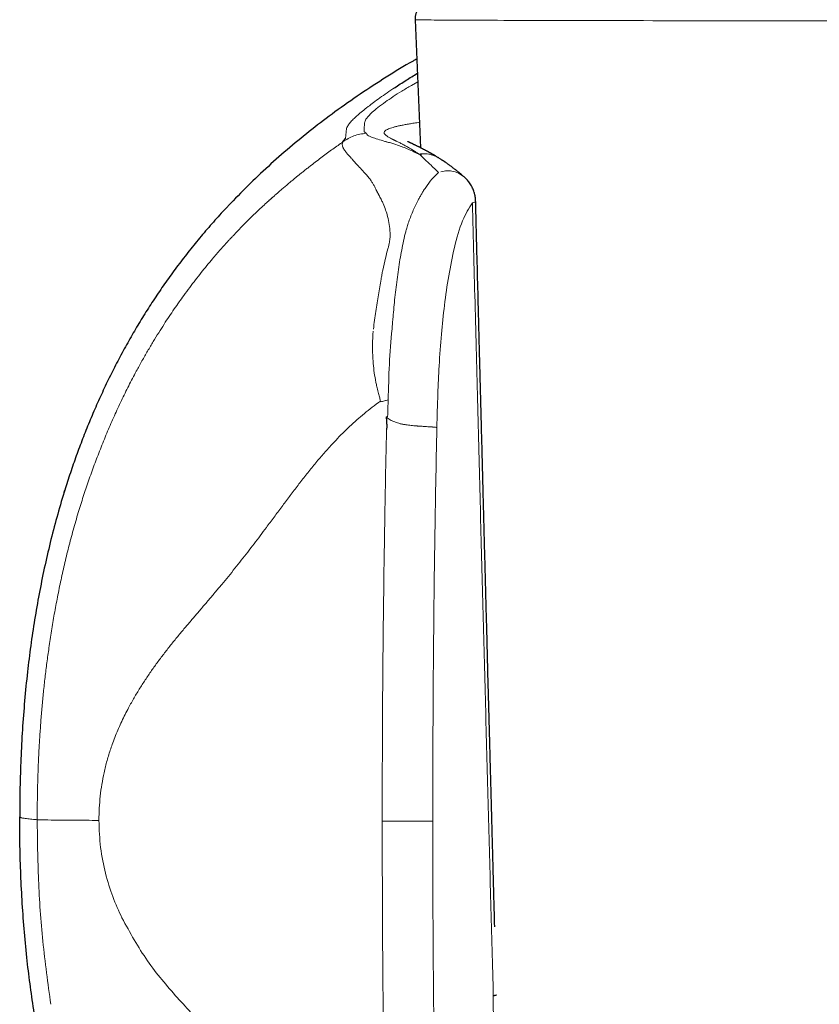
# Model space of a CAD drawing. Header units: millimetres. Extents: x 8 to 763, y 12 to 751.
# Tile 80 of 100: x 414 to 437, y 549 to 577. Entities that reach past the tile are written whole.
import ezdxf

# ---------------------------------------------------------------- set-up
doc = ezdxf.new("R2010")
doc.units = ezdxf.units.MM

msp = doc.modelspace()

# ---------------------------------------------------------------- linework, layer by layer
at = {"color": 7, "linetype": 'Continuous', "lineweight": 30}
for p, q in [((425.488, 577.182), (425.648, 573.496)), ((423.414, 573.668), (423.489, 573.765)), ((425.656, 573.321), (425.658, 573.266)), ((426.168, 573.204), (426.176, 573.199)), ((420.099, 571.811), (420.116, 571.83)), ((415.394, 563.585), (415.413, 563.647)), ((415.413, 563.643), (415.394, 563.585))]:
    msp.add_line(p, q, dxfattribs=at)
at = {"color": 252, "linetype": 'Continuous', "lineweight": 0}
for p, q in [((425.566, 575.39), (425.384, 575.291)), ((423.489, 573.765), (423.516, 574.051)), ((425.593, 573.315), (425.624, 573.299)), ((425.624, 573.299), (425.663, 573.261)), ((425.663, 573.261), (425.763, 573.168)), ((427.739, 549.099), (427.867, 534.613))]:
    msp.add_line(p, q, dxfattribs=at)
at = {"color": 252, "linetype": 'Continuous', "lineweight": 0, "flags": 128}
msp.add_lwpolyline([(437.36, 577.152), (437.055, 577.152), (436.751, 577.152), (436.447, 577.152), (436.143, 577.152), (435.84, 577.152), (435.538, 577.152), (435.237, 577.152), (434.938, 577.152), (434.639, 577.152), (434.343, 577.152), (434.048, 577.153), (433.756, 577.153), (433.465, 577.153), (433.178, 577.153), (432.893, 577.154), (432.61, 577.154), (432.331, 577.154), (432.056, 577.155), (431.783, 577.155), (431.515, 577.155), (431.25, 577.156), (430.989, 577.156), (430.733, 577.157), (430.48, 577.157), (430.233, 577.158), (429.99, 577.158), (429.752, 577.159), (429.519, 577.159), (429.291, 577.16), (429.068, 577.16), (428.851, 577.161), (428.64, 577.161), (428.435, 577.162), (428.235, 577.162), (428.042, 577.163), (427.855, 577.164), (427.674, 577.164), (427.499, 577.165), (427.331, 577.166), (427.17, 577.166), (427.016, 577.167), (426.869, 577.168), (426.728, 577.168), (426.595, 577.169), (426.469, 577.17), (426.351, 577.171), (426.239, 577.171), (426.135, 577.172), (426.039, 577.173), (425.95, 577.174), (425.869, 577.174), (425.796, 577.175), (425.73, 577.176), (425.672, 577.177), (425.622, 577.177), (425.58, 577.178), (425.546, 577.179), (425.52, 577.18), (425.501, 577.181), (425.491, 577.181), (425.488, 577.182)], dxfattribs=at)
at = {"color": 252, "linetype": 'Continuous', "lineweight": 0}
msp.add_arc((425.073, 817.39), 263.269, 269.88469, 270.20092, dxfattribs=at)
at = {"color": 7, "linetype": 'Continuous', "lineweight": 30}
for points, knots in [([(426.613, 577.713), (426.598, 577.713), (426.562, 577.713), (426.508, 577.713), (426.45, 577.712), (426.395, 577.712), (426.344, 577.711), (426.296, 577.711), (426.251, 577.71), (426.209, 577.71), (426.17, 577.709), (426.135, 577.708), (426.102, 577.708), (426.073, 577.707), (426.047, 577.707), (426.023, 577.706), (426, 577.706), (425.983, 577.705), (425.969, 577.704), (425.959, 577.703), (425.95, 577.703), (425.941, 577.702), (425.932, 577.701), (425.921, 577.7), (425.91, 577.698), (425.899, 577.696), (425.885, 577.693), (425.87, 577.69), (425.854, 577.686), (425.835, 577.68), (425.813, 577.673), (425.789, 577.663), (425.763, 577.651), (425.734, 577.635), (425.705, 577.616), (425.676, 577.595), (425.648, 577.571), (425.621, 577.544), (425.596, 577.515), (425.573, 577.484), (425.553, 577.451), (425.535, 577.416), (425.52, 577.38), (425.507, 577.342), (425.497, 577.302), (425.49, 577.259), (425.487, 577.219), (425.488, 577.194), (425.489, 577.182)], [0, 0, 0, 0, 0.030099, 0.074831, 0.119587, 0.164373, 0.209198, 0.254072, 0.299011, 0.344036, 0.389178, 0.434486, 0.480035, 0.525952, 0.572467, 0.620039, 0.669757, 0.725171, 0.751304, 0.770415, 0.784953, 0.796681, 0.806228, 0.814174, 0.820967, 0.826967, 0.832473, 0.837752, 0.843005, 0.848421, 0.854231, 0.860623, 0.867689, 0.875375, 0.883518, 0.891951, 0.900564, 0.909291, 0.918092, 0.926943, 0.935829, 0.944739, 0.953667, 0.962609, 0.972533, 0.982331, 0.991979, 1, 1, 1, 1]), ([(425.537, 576.05), (425.502, 576.031), (425.204, 575.867), (424.66, 575.532), (423.909, 575.046), (423.197, 574.543), (422.521, 574.03), (421.882, 573.508), (421.267, 572.967), (420.676, 572.41), (420.302, 572.023), (420.116, 571.83)], [0, 0, 0, 0, 0.017699, 0.148082, 0.277741, 0.406576, 0.527207, 0.646938, 0.765693, 0.883402, 1, 1, 1, 1]), ([(424.901, 575.226), (425.009, 575.296), (425.209, 575.429), (425.445, 575.573), (425.555, 575.64)], [0, 0, 0, 0, 0.534624, 1, 1, 1, 1]), ([(426.168, 573.205), (426.16, 573.21), (426.141, 573.222), (426.114, 573.238), (426.088, 573.254), (426.067, 573.266), (426.051, 573.276), (426.039, 573.283), (426.029, 573.289), (426.02, 573.294), (426.011, 573.3), (426, 573.306), (425.987, 573.313), (425.971, 573.323), (425.953, 573.333), (425.934, 573.344), (425.919, 573.352), (425.903, 573.361), (425.885, 573.371), (425.863, 573.383), (425.839, 573.397), (425.814, 573.41), (425.79, 573.423), (425.768, 573.435), (425.745, 573.446), (425.722, 573.458), (425.699, 573.471), (425.676, 573.482), (425.656, 573.492), (425.638, 573.502), (425.62, 573.51), (425.601, 573.52), (425.578, 573.531), (425.553, 573.543), (425.527, 573.556), (425.504, 573.567), (425.483, 573.577), (425.464, 573.586), (425.446, 573.594), (425.429, 573.602), (425.411, 573.611), (425.39, 573.621), (425.368, 573.631), (425.348, 573.64), (425.331, 573.649), (425.316, 573.655), (425.304, 573.661), (425.296, 573.665), (425.289, 573.669), (425.284, 573.671), (425.279, 573.674), (425.277, 573.675), (425.275, 573.676), (425.276, 573.675), (425.276, 573.675)], [0, 0, 0, 0, 0.018916, 0.041655, 0.061107, 0.077296, 0.089346, 0.09865, 0.105216, 0.111103, 0.11821, 0.126533, 0.136071, 0.146819, 0.163774, 0.17816, 0.189971, 0.200258, 0.215042, 0.232926, 0.253831, 0.274788, 0.294177, 0.312008, 0.331477, 0.351126, 0.371831, 0.39314, 0.412062, 0.427799, 0.443293, 0.461672, 0.48293, 0.510515, 0.538138, 0.563603, 0.586925, 0.608113, 0.62806, 0.649231, 0.671766, 0.702024, 0.734312, 0.766567, 0.798028, 0.828706, 0.853963, 0.876611, 0.897342, 0.919954, 0.944909, 0.97059, 0.997071, 1, 1, 1, 1]), ([(426.886, 572.671), (426.878, 572.678), (426.861, 572.692), (426.839, 572.711), (426.821, 572.726), (426.807, 572.738), (426.785, 572.756), (426.755, 572.781), (426.717, 572.813), (426.685, 572.838), (426.66, 572.858), (426.638, 572.875), (426.614, 572.894), (426.588, 572.914), (426.562, 572.934), (426.531, 572.957), (426.499, 572.981), (426.465, 573.006), (426.438, 573.025), (426.416, 573.04), (426.396, 573.054), (426.373, 573.07), (426.351, 573.085), (426.333, 573.098), (426.319, 573.107), (426.308, 573.115), (426.295, 573.123), (426.28, 573.133), (426.261, 573.146), (426.237, 573.162), (426.209, 573.18), (426.188, 573.193), (426.177, 573.2)], [0, 0, 0, 0, 0.035799, 0.06577, 0.089926, 0.108278, 0.123319, 0.179734, 0.230283, 0.280637, 0.308363, 0.33603, 0.368548, 0.405453, 0.44248, 0.478952, 0.529815, 0.578359, 0.619885, 0.643179, 0.671945, 0.706434, 0.742145, 0.766285, 0.786414, 0.802529, 0.818234, 0.840893, 0.870149, 0.906375, 0.949629, 1, 1, 1, 1]), ([(427.232, 571.94), (427.232, 571.944), (427.231, 571.955), (427.23, 571.974), (427.229, 572.001), (427.226, 572.031), (427.223, 572.061), (427.218, 572.09), (427.213, 572.121), (427.206, 572.154), (427.198, 572.186), (427.186, 572.225), (427.169, 572.276), (427.143, 572.337), (427.111, 572.399), (427.075, 572.458), (427.035, 572.514), (426.996, 572.562), (426.96, 572.601), (426.933, 572.628), (426.91, 572.649), (426.897, 572.662), (426.888, 572.669), (426.887, 572.67)], [0, 0, 0, 0, 0.016357, 0.039185, 0.068877, 0.110336, 0.149511, 0.178459, 0.21653, 0.26125, 0.299162, 0.334854, 0.409606, 0.49259, 0.574712, 0.657662, 0.742075, 0.821491, 0.880154, 0.934796, 0.958676, 0.993226, 1, 1, 1, 1]), ([(420.099, 571.812), (419.975, 571.679), (419.729, 571.413), (419.376, 571.004), (419.035, 570.589), (418.707, 570.168), (418.395, 569.743), (418.098, 569.314), (417.815, 568.883), (417.544, 568.446), (417.372, 568.15), (417.287, 568.003)], [0, 0, 0, 0, 0.11475, 0.228687, 0.341818, 0.454218, 0.565964, 0.67515, 0.783842, 0.892106, 1, 1, 1, 1]), ([(427.78, 551.08), (427.779, 551.106), (427.778, 551.166), (427.775, 551.256), (427.773, 551.344), (427.771, 551.421), (427.769, 551.482), (427.768, 551.531), (427.767, 551.567), (427.766, 551.598), (427.765, 551.628), (427.764, 551.659), (427.763, 551.691), (427.762, 551.737), (427.761, 551.797), (427.758, 551.872), (427.756, 551.977), (427.752, 552.115), (427.747, 552.286), (427.743, 552.463), (427.738, 552.646), (427.733, 552.833), (427.727, 553.031), (427.722, 553.239), (427.716, 553.458), (427.707, 553.774), (427.697, 554.178), (427.684, 554.664), (427.671, 555.136), (427.659, 555.596), (427.647, 556.019), (427.637, 556.407), (427.628, 556.761), (427.618, 557.11), (427.609, 557.457), (427.6, 557.803), (427.579, 558.579), (427.557, 559.441), (427.532, 560.388), (427.516, 560.993), (427.5, 561.598), (427.484, 562.203), (427.469, 562.76), (427.456, 563.267), (427.444, 563.718), (427.433, 564.157), (427.422, 564.584), (427.413, 564.917), (427.407, 565.161), (427.402, 565.323), (427.398, 565.495), (427.394, 565.666), (427.389, 565.835), (427.385, 566), (427.38, 566.175), (427.375, 566.372), (427.37, 566.591), (427.363, 566.836), (427.357, 567.093), (427.35, 567.363), (427.342, 567.647), (427.335, 567.944), (427.327, 568.253), (427.318, 568.576), (427.31, 568.912), (427.301, 569.261), (427.291, 569.623), (427.282, 569.991), (427.272, 570.364), (427.262, 570.741), (427.252, 571.131), (427.242, 571.531), (427.235, 571.802), (427.232, 571.94)], [0, 0, 0, 0, 0.003788, 0.008631, 0.012877, 0.016525, 0.019575, 0.021767, 0.023495, 0.024843, 0.026229, 0.02771, 0.029285, 0.030954, 0.03426, 0.037882, 0.041815, 0.049386, 0.057601, 0.066459, 0.074912, 0.083876, 0.093354, 0.103344, 0.113847, 0.124863, 0.14875, 0.172021, 0.194677, 0.216716, 0.23814, 0.255523, 0.272478, 0.28911, 0.305723, 0.322335, 0.338948, 0.417265, 0.446261, 0.475258, 0.504254, 0.533251, 0.562195, 0.584432, 0.606073, 0.627118, 0.647568, 0.667423, 0.675043, 0.68264, 0.690815, 0.699708, 0.707199, 0.715133, 0.72351, 0.732331, 0.743409, 0.755116, 0.767451, 0.780414, 0.794006, 0.808225, 0.823073, 0.838549, 0.854653, 0.871385, 0.888746, 0.906734, 0.924271, 0.942365, 0.961018, 0.98023, 1, 1, 1, 1]), ([(417.287, 568.003), (417.2, 567.847), (417.026, 567.536), (416.781, 567.061), (416.548, 566.582), (416.327, 566.098), (416.119, 565.612), (415.925, 565.124), (415.743, 564.636), (415.571, 564.143), (415.466, 563.812), (415.413, 563.647)], [0, 0, 0, 0, 0.112672, 0.22506, 0.33722, 0.449204, 0.56106, 0.670833, 0.78056, 0.890273, 1, 1, 1, 1]), ([(424.656, 565.752), (424.658, 565.73), (424.662, 565.688), (424.666, 565.629), (424.669, 565.585), (424.671, 565.553), (424.672, 565.533), (424.673, 565.514), (424.673, 565.497), (424.674, 565.471), (424.673, 565.438), (424.669, 565.41), (424.667, 565.396)], [0, 0, 0, 0, 0.1871062, 0.353699, 0.4997992, 0.5615769, 0.6188115, 0.6715084, 0.719675, 0.7633207, 0.8851059, 1, 1, 1, 1]), ([(415.394, 563.585), (415.322, 563.345), (415.178, 562.865), (414.99, 562.136), (414.821, 561.402), (414.672, 560.662), (414.542, 559.918), (414.43, 559.169), (414.334, 558.392), (414.254, 557.587), (414.191, 556.754), (414.147, 555.919), (414.121, 555.082), (414.117, 554.525), (414.116, 554.246)], [0, 0, 0, 0, 0.079455, 0.158984, 0.238608, 0.318341, 0.398193, 0.478163, 0.558248, 0.646458, 0.734772, 0.823159, 0.911582, 1, 1, 1, 1]), ([(414.703, 547.675), (414.691, 547.737), (414.628, 548.046), (414.534, 548.605), (414.422, 549.351), (414.327, 550.125), (414.249, 550.925), (414.188, 551.753), (414.146, 552.582), (414.12, 553.413), (414.117, 553.968), (414.116, 554.246)], [0, 0, 0, 0, 0.0286922, 0.14304, 0.2572312, 0.3713411, 0.4968464, 0.6224085, 0.7480899, 0.8739408, 1, 1, 1, 1]), ([(427.832, 549.117), (427.832, 549.117), (427.831, 549.115), (427.823, 549.112), (427.806, 549.108), (427.779, 549.104), (427.753, 549.101), (427.739, 549.099)], [0, 0, 0, 0, 0.068694, 0.283817, 0.511674, 0.750948, 1, 1, 1, 1])]:
    msp.add_open_spline(points, degree=3, knots=knots, dxfattribs=at)
at = {"color": 252, "linetype": 'Continuous', "lineweight": 0}
for points, knots in [([(423.738, 574.344), (423.77, 574.374), (423.833, 574.433), (423.967, 574.546), (424.164, 574.703), (424.449, 574.918), (424.753, 575.125), (424.901, 575.226)], [0, 0, 0, 0, 0.171883, 0.337058, 0.496428, 0.753798, 1, 1, 1, 1]), ([(425.384, 575.291), (425.289, 575.235), (425.092, 575.12), (424.844, 574.961), (424.608, 574.797), (424.397, 574.64), (424.305, 574.56), (424.256, 574.518)], [0, 0, 0, 0, 0.155294, 0.319376, 0.496351, 0.733224, 1, 1, 1, 1]), ([(424.256, 574.518), (424.194, 574.456), (424.07, 574.332), (424.052, 574.271), (424.043, 574.241)], [0, 0, 0, 0, 0.496777, 1, 1, 1, 1]), ([(423.516, 574.051), (423.523, 574.069), (423.536, 574.101), (423.573, 574.162), (423.63, 574.236), (423.703, 574.309), (423.738, 574.344)], [0, 0, 0, 0, 0.277881, 0.499061, 0.761289, 1, 1, 1, 1]), ([(424.043, 574.241), (424.037, 574.194), (424.023, 574.101), (424.022, 574.007), (424.022, 573.959)], [0, 0, 0, 0, 0.49932, 1, 1, 1, 1]), ([(424.634, 573.993), (424.646, 574.001), (424.668, 574.016), (424.718, 574.039), (424.779, 574.062), (424.852, 574.084), (424.937, 574.107), (425.034, 574.129), (425.142, 574.151), (425.262, 574.173), (425.393, 574.195), (425.511, 574.214), (425.589, 574.226), (425.616, 574.229)], [0, 0, 0, 0, 0.095449, 0.190803, 0.286069, 0.381252, 0.476355, 0.571382, 0.666333, 0.761209, 0.85601, 0.950737, 1, 1, 1, 1]), ([(424.022, 573.959), (424.033, 573.952), (424.056, 573.938), (424.078, 573.923), (424.088, 573.915)], [0, 0, 0, 0, 0.499793, 1, 1, 1, 1]), ([(425.593, 573.315), (425.587, 573.319), (425.572, 573.331), (425.545, 573.351), (425.51, 573.375), (425.467, 573.403), (425.419, 573.434), (425.372, 573.463), (425.325, 573.491), (425.278, 573.517), (425.23, 573.544), (425.181, 573.57), (425.114, 573.606), (425.032, 573.647), (424.966, 573.68), (424.925, 573.7), (424.904, 573.71), (424.885, 573.719), (424.867, 573.728), (424.849, 573.737), (424.82, 573.752), (424.783, 573.771), (424.741, 573.794), (424.704, 573.816), (424.672, 573.837), (424.646, 573.856), (424.625, 573.875), (424.605, 573.899), (424.593, 573.929), (424.6, 573.961), (424.623, 573.982), (424.634, 573.993)], [0, 0, 0, 0, 0.00942, 0.022575, 0.039552, 0.060466, 0.085471, 0.11068, 0.131098, 0.158166, 0.184015, 0.20858, 0.239293, 0.299852, 0.358531, 0.373551, 0.388414, 0.403115, 0.417647, 0.432003, 0.446178, 0.489313, 0.532392, 0.575314, 0.617934, 0.660117, 0.70174, 0.746819, 0.831779, 0.916307, 1, 1, 1, 1]), ([(418.837, 569.249), (418.893, 569.326), (419.004, 569.477), (419.171, 569.695), (419.335, 569.904), (419.498, 570.106), (419.647, 570.284), (419.779, 570.439), (419.893, 570.57), (419.979, 570.666), (420.038, 570.731), (420.07, 570.767), (420.101, 570.801), (420.133, 570.836), (420.164, 570.869), (420.194, 570.902), (420.225, 570.935), (420.293, 571.008), (420.399, 571.12), (420.547, 571.271), (420.699, 571.424), (420.85, 571.571), (420.999, 571.714), (421.14, 571.846), (421.239, 571.935), (421.293, 571.985), (421.308, 571.998), (421.323, 572.012), (421.339, 572.026), (421.354, 572.039), (421.369, 572.053), (421.404, 572.084), (421.461, 572.135), (421.54, 572.204), (421.625, 572.278), (421.716, 572.356), (421.81, 572.435), (421.902, 572.512), (421.988, 572.584), (422.069, 572.65), (422.147, 572.713), (422.227, 572.777), (422.311, 572.844), (422.4, 572.915), (422.516, 573.005), (422.655, 573.112), (422.816, 573.233), (422.971, 573.349), (423.123, 573.46), (423.269, 573.565), (423.366, 573.634), (423.414, 573.668)], [0, 0, 0, 0, 0.038785, 0.076222, 0.112315, 0.148038, 0.183735, 0.209079, 0.233723, 0.257671, 0.264595, 0.27146, 0.278264, 0.285009, 0.291695, 0.298321, 0.304888, 0.311396, 0.342201, 0.374321, 0.40779, 0.442635, 0.474457, 0.507381, 0.537276, 0.540686, 0.544107, 0.547539, 0.550982, 0.554436, 0.557901, 0.561377, 0.578133, 0.596157, 0.615451, 0.636019, 0.657863, 0.679241, 0.698586, 0.716329, 0.7336, 0.751081, 0.769466, 0.789326, 0.809762, 0.845116, 0.87901, 0.911444, 0.942419, 0.971937, 1, 1, 1, 1]), ([(423.414, 573.668), (423.411, 573.663), (423.406, 573.654), (423.4, 573.639), (423.396, 573.624), (423.393, 573.606), (423.393, 573.587), (423.396, 573.566), (423.401, 573.543), (423.41, 573.517), (423.423, 573.489), (423.435, 573.468), (423.441, 573.458)], [0, 0, 0, 0, 0.074719, 0.155018, 0.240908, 0.332403, 0.429516, 0.532262, 0.640661, 0.754732, 0.874502, 1, 1, 1, 1]), ([(424.088, 573.915), (423.964, 573.898), (423.721, 573.864), (423.514, 573.732), (423.414, 573.668)], [0, 0, 0, 0, 0.511996, 1, 1, 1, 1]), ([(424.088, 573.915), (424.092, 573.896), (424.1, 573.858), (424.205, 573.816), (424.258, 573.794)], [0, 0, 0, 0, 0.497365, 1, 1, 1, 1]), ([(424.258, 573.794), (424.306, 573.778), (424.406, 573.745), (424.55, 573.703), (424.623, 573.681)], [0, 0, 0, 0, 0.48872, 1, 1, 1, 1]), ([(424.623, 573.681), (424.636, 573.678), (424.658, 573.671), (424.684, 573.664), (424.696, 573.661)], [0, 0, 0, 0, 0.54299, 1, 1, 1, 1]), ([(424.696, 573.661), (424.736, 573.65), (424.816, 573.628), (424.898, 573.602), (424.939, 573.589)], [0, 0, 0, 0, 0.5076316, 1, 1, 1, 1]), ([(423.447, 573.448), (423.446, 573.449), (423.444, 573.453), (423.442, 573.456), (423.441, 573.458)], [0, 0, 0, 0, 0.500054, 1, 1, 1, 1]), ([(423.447, 573.448), (423.451, 573.441), (423.464, 573.422), (423.51, 573.359), (423.571, 573.292), (423.618, 573.239)], [0, 0, 0, 0, 0.11099, 0.314256, 1, 1, 1, 1]), ([(424.939, 573.589), (425.046, 573.552), (425.254, 573.48), (425.482, 573.369), (425.593, 573.315)], [0, 0, 0, 0, 0.512963, 1, 1, 1, 1]), ([(423.643, 573.212), (423.639, 573.217), (423.631, 573.226), (423.623, 573.235), (423.618, 573.239)], [0, 0, 0, 0, 0.500171, 1, 1, 1, 1]), ([(423.688, 573.157), (423.681, 573.166), (423.665, 573.185), (423.651, 573.203), (423.643, 573.212)], [0, 0, 0, 0, 0.500325, 1, 1, 1, 1]), ([(423.88, 572.943), (423.879, 572.944), (423.876, 572.948), (423.865, 572.959), (423.829, 572.997), (423.764, 573.066), (423.716, 573.124), (423.688, 573.157)], [0, 0, 0, 0, 0.0149141, 0.0441621, 0.145595, 0.5193909, 1, 1, 1, 1]), ([(425.593, 573.315), (425.625, 573.319), (425.689, 573.327), (425.786, 573.326), (425.88, 573.315), (425.972, 573.294), (426.06, 573.262), (426.126, 573.232), (426.16, 573.209), (426.168, 573.204)], [0, 0, 0, 0, 0.158373, 0.316841, 0.475476, 0.63422, 0.792952, 0.951539, 1, 1, 1, 1]), ([(425.763, 573.168), (425.822, 573.111), (425.921, 573.018), (426.061, 572.886), (426.133, 572.814), (426.158, 572.789)], [0, 0, 0, 0, 0.496664, 0.820633, 1, 1, 1, 1]), ([(424.165, 572.627), (424.116, 572.686), (424.017, 572.803), (423.926, 572.896), (423.88, 572.943)], [0, 0, 0, 0, 0.498425, 1, 1, 1, 1]), ([(426.232, 572.809), (426.292, 572.819), (426.417, 572.841), (426.6, 572.82), (426.763, 572.766), (426.847, 572.697), (426.884, 572.667)], [0, 0, 0, 0, 0.2450777, 0.5072629, 0.7817117, 1, 1, 1, 1]), ([(424.36, 572.307), (424.346, 572.335), (424.319, 572.393), (424.272, 572.473), (424.221, 572.553), (424.184, 572.602), (424.165, 572.627)], [0, 0, 0, 0, 0.2283975, 0.4711017, 0.7282715, 1, 1, 1, 1]), ([(426.158, 572.789), (426.095, 572.726), (425.966, 572.6), (425.853, 572.435), (425.795, 572.351)], [0, 0, 0, 0, 0.493293, 1, 1, 1, 1]), ([(424.365, 572.296), (424.364, 572.298), (424.362, 572.302), (424.36, 572.305), (424.36, 572.307)], [0, 0, 0, 0, 0.500029, 1, 1, 1, 1]), ([(424.569, 571.892), (424.562, 571.907), (424.547, 571.941), (424.522, 571.992), (424.493, 572.049), (424.472, 572.089), (424.461, 572.111), (424.459, 572.114), (424.457, 572.118), (424.454, 572.123), (424.451, 572.128), (424.448, 572.134), (424.443, 572.145), (424.434, 572.16), (424.423, 572.182), (424.412, 572.203), (424.402, 572.222), (424.394, 572.237), (424.387, 572.251), (424.38, 572.264), (424.374, 572.276), (424.369, 572.286), (424.366, 572.293), (424.365, 572.296)], [0, 0, 0, 0, 0.1044369, 0.2251324, 0.3620708, 0.5152142, 0.522065, 0.5306105, 0.5408502, 0.5527838, 0.5664106, 0.5817302, 0.5987419, 0.6450117, 0.7004787, 0.7651297, 0.8075927, 0.8470805, 0.8835965, 0.9171436, 0.9477247, 0.9753426, 1, 1, 1, 1]), ([(425.795, 572.351), (425.768, 572.315), (425.719, 572.252), (425.683, 572.184), (425.668, 572.154)], [0, 0, 0, 0, 0.567145, 1, 1, 1, 1]), ([(425.567, 571.966), (425.516, 571.866), (425.413, 571.662), (425.333, 571.438), (425.293, 571.325)], [0, 0, 0, 0, 0.495406, 1, 1, 1, 1]), ([(425.668, 572.154), (425.651, 572.124), (425.616, 572.063), (425.583, 571.999), (425.567, 571.966)], [0, 0, 0, 0, 0.494623, 1, 1, 1, 1]), ([(424.699, 571.522), (424.681, 571.584), (424.642, 571.716), (424.594, 571.831), (424.569, 571.892)], [0, 0, 0, 0, 0.471449, 1, 1, 1, 1]), ([(426.618, 570.625), (426.69, 570.9), (426.826, 571.417), (427.039, 571.755), (427.138, 571.913)], [0, 0, 0, 0, 0.532246, 1, 1, 1, 1]), ([(427.138, 571.913), (427.167, 571.918), (427.222, 571.927), (427.226, 571.936), (427.228, 571.94)], [0, 0, 0, 0, 0.53051, 1, 1, 1, 1]), ([(427.138, 571.913), (427.151, 571.402), (427.178, 570.384), (427.217, 568.865), (427.256, 567.359), (427.294, 565.866), (427.333, 564.397), (427.37, 562.949), (427.408, 561.523), (427.445, 560.111), (427.482, 558.703), (427.519, 557.298), (427.556, 555.898), (427.593, 554.512), (427.63, 553.139), (427.667, 551.78), (427.703, 550.435), (427.727, 549.543), (427.739, 549.099)], [0, 0, 0, 0, 0.0672076, 0.1338146, 0.1998209, 0.2652267, 0.3300319, 0.3930952, 0.4555792, 0.5174839, 0.5788092, 0.640789, 0.7021655, 0.7629388, 0.8231089, 0.8826758, 0.9416395, 1, 1, 1, 1]), ([(424.771, 571.048), (424.765, 571.131), (424.752, 571.3), (424.717, 571.447), (424.699, 571.522)], [0, 0, 0, 0, 0.489729, 1, 1, 1, 1]), ([(425.293, 571.325), (425.278, 571.279), (425.252, 571.197), (425.228, 571.112), (425.218, 571.075)], [0, 0, 0, 0, 0.55494, 1, 1, 1, 1]), ([(424.75, 570.774), (424.757, 570.823), (424.772, 570.918), (424.771, 571.006), (424.771, 571.048)], [0, 0, 0, 0, 0.515431, 1, 1, 1, 1]), ([(425.173, 570.889), (425.136, 570.71), (425.059, 570.346), (425.006, 569.968), (424.979, 569.775)], [0, 0, 0, 0, 0.490004, 1, 1, 1, 1]), ([(425.186, 570.952), (425.183, 570.938), (425.18, 570.919), (425.176, 570.898), (425.174, 570.891), (425.173, 570.889)], [0, 0, 0, 0, 0.675063, 0.88157, 1, 1, 1, 1]), ([(425.188, 570.963), (425.188, 570.961), (425.187, 570.957), (425.186, 570.954), (425.186, 570.952)], [0, 0, 0, 0, 0.499981, 1, 1, 1, 1]), ([(425.218, 571.075), (425.213, 571.057), (425.203, 571.019), (425.193, 570.982), (425.188, 570.963)], [0, 0, 0, 0, 0.489785, 1, 1, 1, 1]), ([(424.708, 570.593), (424.683, 570.504), (424.625, 570.3), (424.583, 570.093), (424.559, 569.977)], [0, 0, 0, 0, 0.440733, 1, 1, 1, 1]), ([(424.75, 570.774), (424.744, 570.744), (424.733, 570.684), (424.716, 570.623), (424.708, 570.593)], [0, 0, 0, 0, 0.5099383, 1, 1, 1, 1]), ([(426.333, 568.962), (426.371, 569.248), (426.446, 569.822), (426.561, 570.357), (426.618, 570.625)], [0, 0, 0, 0, 0.4997277, 1, 1, 1, 1]), ([(424.559, 569.977), (424.551, 569.934), (424.534, 569.847), (424.519, 569.76), (424.511, 569.716)], [0, 0, 0, 0, 0.500581, 1, 1, 1, 1]), ([(424.511, 569.716), (424.498, 569.643), (424.471, 569.494), (424.433, 569.265), (424.395, 569.03), (424.358, 568.787), (424.323, 568.537), (424.301, 568.367), (424.29, 568.281)], [0, 0, 0, 0, 0.1565436, 0.3171579, 0.4818231, 0.6505246, 0.823252, 1, 1, 1, 1]), ([(424.979, 569.775), (424.954, 569.581), (424.906, 569.201), (424.871, 568.812), (424.854, 568.621)], [0, 0, 0, 0, 0.509358, 1, 1, 1, 1]), ([(417.47, 567.067), (417.524, 567.167), (417.63, 567.362), (417.793, 567.646), (417.953, 567.916), (418.111, 568.173), (418.264, 568.415), (418.414, 568.642), (418.559, 568.856), (418.699, 569.057), (418.791, 569.186), (418.837, 569.249)], [0, 0, 0, 0, 0.13092, 0.257061, 0.37843, 0.49503, 0.606864, 0.712059, 0.812649, 0.908632, 1, 1, 1, 1]), ([(426.114, 565.451), (426.123, 565.772), (426.139, 566.364), (426.179, 567.26), (426.237, 568.114), (426.302, 568.687), (426.333, 568.962)], [0, 0, 0, 0, 0.271257, 0.500272, 0.760144, 1, 1, 1, 1]), ([(424.854, 568.621), (424.849, 568.565), (424.839, 568.453), (424.83, 568.341), (424.826, 568.285)], [0, 0, 0, 0, 0.504044, 1, 1, 1, 1]), ([(424.826, 568.285), (424.797, 567.946), (424.739, 567.27), (424.724, 566.585), (424.716, 566.243)], [0, 0, 0, 0, 0.500956, 1, 1, 1, 1]), ([(424.279, 567.364), (424.271, 567.519), (424.254, 567.805), (424.274, 568.092), (424.284, 568.224)], [0, 0, 0, 0, 0.541902, 1, 1, 1, 1]), ([(424.347, 566.816), (424.333, 566.906), (424.303, 567.088), (424.287, 567.272), (424.279, 567.364)], [0, 0, 0, 0, 0.498639, 1, 1, 1, 1]), ([(414.957, 559.11), (414.981, 559.271), (415.029, 559.596), (415.111, 560.084), (415.202, 560.574), (415.303, 561.068), (415.415, 561.564), (415.538, 562.063), (415.672, 562.564), (415.814, 563.05), (415.962, 563.52), (416.116, 563.974), (416.281, 564.43), (416.457, 564.887), (416.643, 565.339), (416.837, 565.785), (417.04, 566.221), (417.249, 566.65), (417.396, 566.929), (417.469, 567.068)], [0, 0, 0, 0, 0.057896, 0.116402, 0.175531, 0.235296, 0.295715, 0.356806, 0.418594, 0.481104, 0.53775, 0.595024, 0.65295, 0.711499, 0.770426, 0.828385, 0.886148, 0.943443, 1, 1, 1, 1]), ([(424.491, 566.207), (424.488, 566.221), (424.482, 566.252), (424.47, 566.303), (424.455, 566.363), (424.438, 566.432), (424.418, 566.508), (424.399, 566.583), (424.382, 566.652), (424.368, 566.714), (424.357, 566.767), (424.35, 566.801), (424.347, 566.816)], [0, 0, 0, 0, 0.0672509, 0.150077, 0.2485944, 0.3629094, 0.4931289, 0.6212117, 0.7359954, 0.8374168, 0.925428, 1, 1, 1, 1]), ([(424.491, 566.207), (424.412, 566.149), (424.255, 566.034), (424.03, 565.853), (423.813, 565.668), (423.606, 565.478), (423.406, 565.285), (423.214, 565.088), (423.006, 564.864), (422.784, 564.612), (422.547, 564.328), (422.318, 564.042), (422.093, 563.752), (421.872, 563.459), (421.652, 563.164), (421.432, 562.868), (421.226, 562.591), (421.034, 562.335), (420.856, 562.099), (420.674, 561.863), (420.491, 561.628), (420.305, 561.395), (420.118, 561.164), (419.925, 560.93), (419.728, 560.694), (419.525, 560.455), (419.322, 560.217), (419.119, 559.979), (418.916, 559.741), (418.712, 559.497), (418.507, 559.248), (418.307, 558.996), (418.114, 558.742), (417.928, 558.486), (417.748, 558.222), (417.574, 557.952), (417.407, 557.675), (417.265, 557.421), (417.148, 557.194), (417.051, 556.994), (416.959, 556.792), (416.873, 556.586), (416.798, 556.391), (416.733, 556.209), (416.678, 556.039), (416.628, 555.867), (416.581, 555.694), (416.554, 555.575), (416.541, 555.516)], [0, 0, 0, 0, 0.020434, 0.040546, 0.060353, 0.079868, 0.099107, 0.118107, 0.136914, 0.162537, 0.187977, 0.213328, 0.238677, 0.264106, 0.289699, 0.315537, 0.341706, 0.362555, 0.383709, 0.40523, 0.42718, 0.448814, 0.470978, 0.493748, 0.517198, 0.541388, 0.566353, 0.59063, 0.615643, 0.641346, 0.667648, 0.694453, 0.720218, 0.746248, 0.772437, 0.798681, 0.824881, 0.850947, 0.868348, 0.885629, 0.902772, 0.919756, 0.936542, 0.949566, 0.962431, 0.975126, 0.987648, 1, 1, 1, 1]), ([(424.498, 566.185), (424.497, 566.189), (424.494, 566.196), (424.492, 566.203), (424.491, 566.207)], [0, 0, 0, 0, 0.500414, 1, 1, 1, 1]), ([(424.498, 566.185), (424.534, 566.195), (424.606, 566.214), (424.68, 566.233), (424.717, 566.242)], [0, 0, 0, 0, 0.498994, 1, 1, 1, 1]), ([(424.716, 566.243), (424.713, 566.169), (424.707, 566.008), (424.701, 565.848), (424.698, 565.761)], [0, 0, 0, 0, 0.4617, 1, 1, 1, 1]), ([(424.698, 565.761), (424.698, 565.761), (424.698, 565.761), (424.698, 565.76), (424.697, 565.759), (424.694, 565.757), (424.68, 565.754), (424.667, 565.753), (424.656, 565.752)], [0, 0, 0, 0, 0.00786, 0.016007, 0.034625, 0.087634, 0.274678, 1, 1, 1, 1]), ([(424.656, 565.752), (424.674, 565.738), (424.709, 565.709), (424.769, 565.671), (424.834, 565.637), (424.904, 565.607), (424.981, 565.581), (425.044, 565.563), (425.092, 565.552), (425.123, 565.546), (425.156, 565.539), (425.189, 565.533), (425.224, 565.528), (425.273, 565.52), (425.338, 565.512), (425.417, 565.504), (425.477, 565.498), (425.515, 565.495), (425.533, 565.494), (425.552, 565.492), (425.572, 565.491), (425.592, 565.49), (425.613, 565.488), (425.635, 565.487), (425.672, 565.484), (425.723, 565.481), (425.789, 565.477), (425.843, 565.473), (425.883, 565.47), (425.911, 565.469), (425.932, 565.467), (425.949, 565.466), (425.963, 565.465), (425.978, 565.464), (426.002, 565.462), (426.035, 565.459), (426.077, 565.455), (426.101, 565.452), (426.114, 565.451)], [0, 0, 0, 0, 0.043595, 0.087676, 0.132539, 0.178411, 0.225486, 0.273916, 0.29141, 0.309527, 0.328273, 0.347658, 0.367683, 0.388353, 0.431611, 0.477398, 0.525624, 0.535651, 0.546288, 0.557534, 0.569385, 0.581837, 0.594885, 0.608523, 0.622744, 0.663443, 0.708016, 0.756181, 0.777842, 0.800064, 0.820114, 0.830374, 0.841961, 0.854848, 0.869005, 0.906757, 0.950659, 1, 1, 1, 1]), ([(425.997, 554.122), (425.997, 554.662), (425.998, 555.743), (426.006, 557.363), (426.017, 558.983), (426.034, 560.601), (426.056, 562.219), (426.082, 563.835), (426.104, 564.912), (426.114, 565.451)], [0, 0, 0, 0, 0.143055, 0.286032, 0.428939, 0.571782, 0.714568, 0.857305, 1, 1, 1, 1]), ([(424.667, 565.396), (424.656, 564.846), (424.63, 563.645), (424.598, 561.691), (424.569, 559.436), (424.548, 556.879), (424.545, 555.074), (424.544, 554.121)], [0, 0, 0, 0, 0.146566, 0.31984, 0.519824, 0.746533, 1, 1, 1, 1]), ([(414.695, 556.579), (414.705, 556.718), (414.723, 556.996), (414.759, 557.415), (414.799, 557.835), (414.845, 558.258), (414.897, 558.684), (414.937, 558.967), (414.957, 559.11)], [0, 0, 0, 0, 0.163369, 0.327957, 0.49384, 0.661093, 0.829789, 1, 1, 1, 1]), ([(414.62, 554.164), (414.62, 554.294), (414.621, 554.555), (414.627, 554.95), (414.637, 555.351), (414.651, 555.757), (414.67, 556.167), (414.687, 556.441), (414.695, 556.579)], [0, 0, 0, 0, 0.160524, 0.323963, 0.489973, 0.65821, 0.828332, 1, 1, 1, 1]), ([(416.541, 555.516), (416.498, 555.293), (416.414, 554.855), (416.401, 554.379), (416.394, 554.145)], [0, 0, 0, 0, 0.507874, 1, 1, 1, 1]), ([(414.116, 554.246), (414.118, 554.243), (414.121, 554.237), (414.142, 554.228), (414.174, 554.218), (414.219, 554.209), (414.275, 554.2), (414.344, 554.191), (414.423, 554.182), (414.514, 554.173), (414.584, 554.167), (414.62, 554.164)], [0, 0, 0, 0, 0.111989, 0.223983, 0.33598, 0.44798, 0.559983, 0.669986, 0.779991, 0.889996, 1, 1, 1, 1]), ([(414.62, 554.164), (414.627, 553.586), (414.642, 552.418), (414.764, 550.642), (414.927, 549.457), (415.01, 548.853)], [0, 0, 0, 0, 0.324014, 0.655125, 1, 1, 1, 1]), ([(414.62, 554.164), (414.658, 554.162), (414.735, 554.159), (415.101, 554.154), (415.63, 554.15), (416.14, 554.147), (416.394, 554.145)], [0, 0, 0, 0, 0.2493188, 0.5, 0.7506812, 1, 1, 1, 1]), ([(416.394, 554.145), (416.404, 553.88), (416.425, 553.348), (416.576, 552.609), (416.785, 551.936), (416.965, 551.539), (417.056, 551.339)], [0, 0, 0, 0, 0.24669, 0.495352, 0.746903, 1, 1, 1, 1]), ([(424.673, 542.345), (424.661, 542.921), (424.634, 544.177), (424.6, 546.219), (424.571, 548.574), (424.548, 551.243), (424.545, 553.127), (424.544, 554.121)], [0, 0, 0, 0, 0.146911, 0.320355, 0.520336, 0.746872, 1, 1, 1, 1]), ([(426.123, 542.394), (426.111, 542.951), (426.088, 544.066), (426.06, 545.739), (426.037, 547.414), (426.019, 549.089), (426.006, 550.766), (425.998, 552.444), (425.997, 553.562), (425.997, 554.122)], [0, 0, 0, 0, 0.142685, 0.285414, 0.428196, 0.571038, 0.713948, 0.856933, 1, 1, 1, 1]), ([(417.056, 551.339), (417.289, 550.916), (417.749, 550.08), (418.35, 549.387), (418.647, 549.045)], [0, 0, 0, 0, 0.5062834, 1, 1, 1, 1]), ([(418.647, 549.045), (418.796, 548.883), (419.092, 548.56), (419.409, 548.24), (419.566, 548.081)], [0, 0, 0, 0, 0.503048, 1, 1, 1, 1])]:
    msp.add_open_spline(points, degree=3, knots=knots, dxfattribs=at)

doc.saveas('drawing.dxf')
